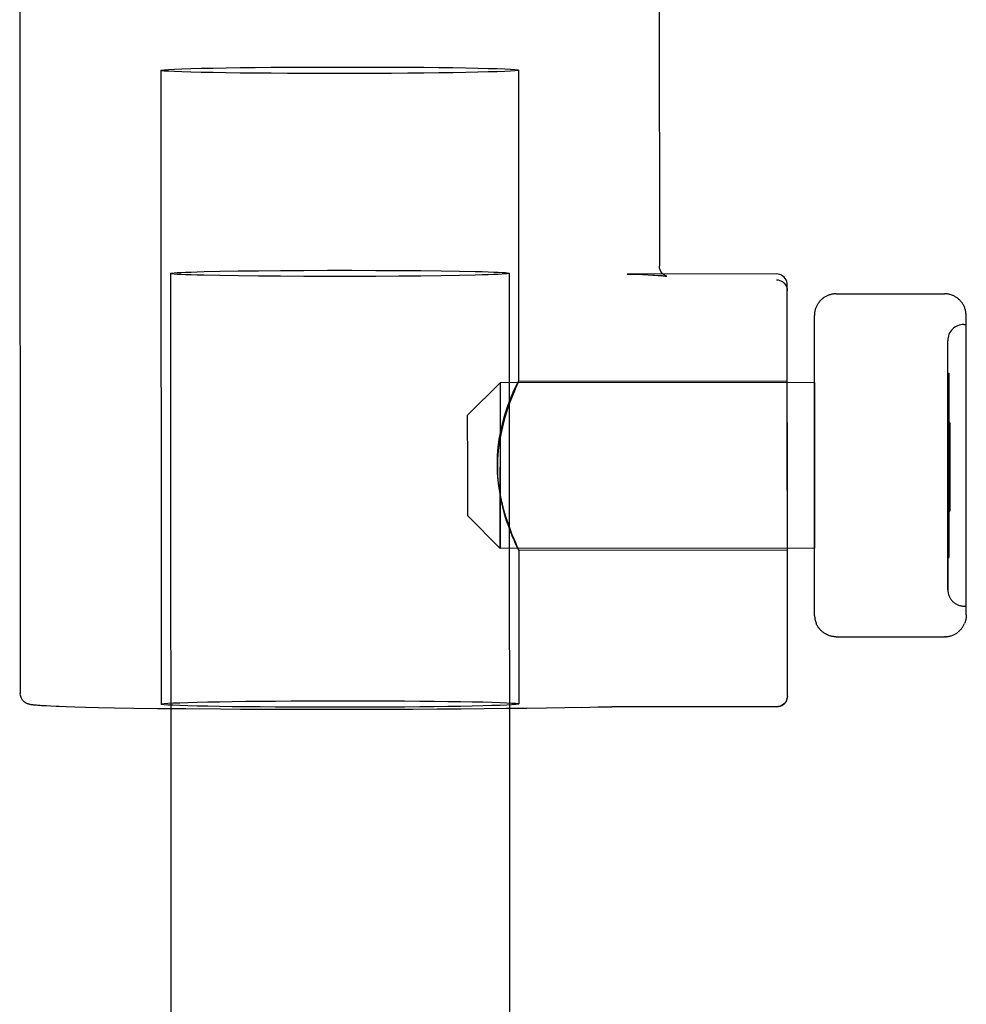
# Model space of a CAD drawing. Header units: inches. Extents: x 0 to 224, y 0 to 145.
# Tile 21 of 125: x 66.419 to 67.293, y 83.799 to 84.707. Entities that reach past the tile are written whole.
import ezdxf

# ---------------------------------------------------------------- set-up
doc = ezdxf.new("R2010")
doc.units = ezdxf.units.IN
doc.header["$LTSCALE"] = 12.302632
doc.header["$MEASUREMENT"] = 0
doc.linetypes.add('HIDDEN', pattern=[0.2, 0.1, -0.1])
doc.layers.add('02___PRT_ALL_AXES', color=7, linetype='CONTINUOUS')
doc.layers.add('DEFAULT_2', color=8, linetype='HIDDEN')

msp = doc.modelspace()

# ---------------------------------------------------------------- linework, layer by layer
at = {"layer": '02___PRT_ALL_AXES', "color": 8, "linetype": 'HIDDEN'}
for p, q in [((66.41932, 84.85255), (66.41984, 84.08568)), ((67.00932, 84.85295), (67.00957, 84.48001)), ((67.29061, 84.42623), (67.29261, 84.42624)), ((67.2927, 84.2986), (67.29261, 84.42624)), ((67.27577, 84.18123), (67.27562, 84.41122)), ((67.2757, 84.29832), (67.27562, 84.41118)), ((67.15264, 84.37264), (66.86264, 84.37244)), ((66.87959, 84.37396), (67.12764, 84.37412)), ((67.1277, 84.29755), (67.12764, 84.37412)), ((67.15264, 84.37264), (67.1527, 84.29754)), ((67.12775, 84.21812), (67.1277, 84.29755)), ((67.1527, 84.29754), (67.15275, 84.21964)), ((67.2757, 84.29413), (67.27577, 84.18127)), ((67.29278, 84.16624), (67.2927, 84.2986)), ((67.15275, 84.21964), (66.86275, 84.21944)), ((66.87969, 84.21796), (67.12775, 84.21812)), ((67.29078, 84.16623), (67.29278, 84.16624))]:
    msp.add_line(p, q, dxfattribs=at)
for points in [[(66.8601, 84.29736), (66.86031, 84.30517), (66.8609, 84.31278), (66.86188, 84.32023), (66.86317, 84.32741), (66.86471, 84.33421), (66.86643, 84.34061), (66.86826, 84.34656), (66.87014, 84.35202), (66.87199, 84.35696), (66.87376, 84.36135), (66.8754, 84.36518), (66.87685, 84.36838), (66.87805, 84.37091), (66.87893, 84.37271), (66.87946, 84.37371), (66.87964, 84.37396)], [(66.87964, 84.37394), (66.87948, 84.37346), (66.87896, 84.37222), (66.87809, 84.37017), (66.87689, 84.36738), (66.87544, 84.36392), (66.87379, 84.35983), (66.87201, 84.35519), (66.87014, 84.35002), (66.86826, 84.34435), (66.86642, 84.33822), (66.8647, 84.33166), (66.86316, 84.32472), (66.86187, 84.31744), (66.8609, 84.30993), (66.8603, 84.3023), (66.8601, 84.29452)], [(66.87975, 84.21797), (66.87958, 84.21846), (66.87906, 84.21971), (66.87818, 84.22177), (66.87698, 84.22456), (66.87552, 84.22802), (66.87386, 84.23211), (66.87207, 84.23674), (66.87021, 84.24191), (66.86832, 84.24758), (66.86647, 84.25371), (66.86474, 84.26026), (66.86319, 84.26719), (66.8619, 84.27446), (66.86092, 84.28197), (66.86031, 84.28959), (66.8601, 84.29736)], [(66.8601, 84.29452), (66.86032, 84.28673), (66.86092, 84.27913), (66.86191, 84.27168), (66.86321, 84.2645), (66.86476, 84.25769), (66.86649, 84.25129), (66.86833, 84.24534), (66.87022, 84.23987), (66.87207, 84.23493), (66.87386, 84.23054), (66.8755, 84.22671), (66.87695, 84.22351), (66.87816, 84.22099), (66.87904, 84.21919), (66.87957, 84.2182), (66.87974, 84.21796)]]:
    msp.add_lwpolyline(points, dxfattribs=at)
for centre, start, end in [((67.29062, 84.41123), 90.03877, 180.03877), ((67.29077, 84.18123), 180.03877, 270.03877)]:
    msp.add_arc(centre, 0.015, start, end, dxfattribs=at)
at = {"layer": 'DEFAULT_2', "color": 8, "linetype": 'HIDDEN'}
for p, q in [((66.54945, 84.66067), (66.54984, 84.07577)), ((66.87945, 84.6609), (66.87964, 84.37393)), ((66.58949, 84.47494), (66.60409, 84.47525)), ((66.60409, 84.47525), (66.62094, 84.47553)), ((66.62094, 84.47553), (66.63969, 84.47576)), ((66.63969, 84.47576), (66.65997, 84.47595)), ((66.65997, 84.47595), (66.68136, 84.47608)), ((66.68136, 84.47608), (66.70343, 84.47615)), ((66.70343, 84.47615), (66.72572, 84.47616)), ((66.72572, 84.47616), (66.74779, 84.47612)), ((66.74779, 84.47612), (66.76918, 84.47602)), ((66.76918, 84.47602), (66.78946, 84.47587)), ((66.78946, 84.47587), (66.80821, 84.47566)), ((66.80821, 84.47566), (66.82506, 84.4754)), ((66.55833, 84.47321), (66.57795, 55.47803)), ((66.62094, 84.47097), (66.60409, 84.47123)), ((66.63969, 84.47077), (66.62094, 84.47097)), ((66.65997, 84.47061), (66.63969, 84.47077)), ((66.68136, 84.47051), (66.65997, 84.47061)), ((66.70343, 84.47047), (66.68136, 84.47051)), ((66.72572, 84.47048), (66.70343, 84.47047)), ((66.74779, 84.47056), (66.72572, 84.47048)), ((66.76918, 84.47068), (66.74779, 84.47056)), ((66.78946, 84.47087), (66.76918, 84.47068)), ((66.80821, 84.4711), (66.78946, 84.47087)), ((66.82506, 84.47138), (66.80821, 84.4711)), ((66.83966, 84.47169), (66.82506, 84.47138)), ((66.87083, 84.47342), (66.89045, 55.47824)), ((66.97993, 84.47273), (66.97982, 84.47273)), ((66.97982, 84.47273), (66.98771, 84.47247)), ((67.11758, 84.47282), (66.97994, 84.47273)), ((66.98771, 84.47247), (66.99414, 84.47222)), ((66.99414, 84.47222), (66.99936, 84.47199)), ((67.12784, 84.08343), (67.12758, 84.46283)), ((67.16025, 84.45013), (67.1597, 84.44968)), ((67.16082, 84.45056), (67.16023, 84.45012)), ((67.1614, 84.45097), (67.1608, 84.45055)), ((67.162, 84.45136), (67.16138, 84.45096)), ((67.1626, 84.45173), (67.16197, 84.45135)), ((67.16322, 84.45208), (67.16257, 84.45171)), ((67.16385, 84.4524), (67.16319, 84.45206)), ((67.16449, 84.4527), (67.16382, 84.45238)), ((67.16514, 84.45297), (67.16445, 84.45268)), ((67.1658, 84.45323), (67.1651, 84.45295)), ((67.16647, 84.45345), (67.16575, 84.45321)), ((67.16714, 84.45366), (67.16642, 84.45344)), ((67.16782, 84.45384), (67.16709, 84.45364)), ((67.1685, 84.454), (67.16776, 84.45382)), ((67.16919, 84.45413), (67.16844, 84.45398)), ((67.16988, 84.45424), (67.16913, 84.45412)), ((67.17058, 84.45432), (67.16982, 84.45423)), ((67.17127, 84.45438), (67.17051, 84.45431)), ((67.17197, 84.45441), (67.1712, 84.45437)), ((67.17259, 84.45442), (67.17189, 84.45441)), ((67.17259, 84.45442), (67.27259, 84.45449)), ((67.15308, 84.43868), (67.15292, 84.43791)), ((67.15325, 84.43939), (67.15307, 84.43863)), ((67.15345, 84.4401), (67.15324, 84.43935)), ((67.15367, 84.44079), (67.15344, 84.44006)), ((67.15392, 84.44148), (67.15366, 84.44076)), ((67.15419, 84.44216), (67.1539, 84.44146)), ((67.15262, 84.43504), (67.1526, 84.43432)), ((67.15279, 84.15797), (67.1526, 84.43432)), ((67.15266, 84.43577), (67.15261, 84.43497)), ((67.15272, 84.4365), (67.15265, 84.43571)), ((67.15281, 84.43723), (67.15271, 84.43644)), ((67.15293, 84.43796), (67.15281, 84.43718)), ((67.29279, 84.15807), (67.2926, 84.4344)), ((67.2757, 84.29777), (67.27564, 84.38122)), ((67.27564, 84.38122), (67.27664, 84.38122)), ((67.27575, 84.21122), (67.27564, 84.37972)), ((67.27564, 84.37972), (67.27664, 84.37972)), ((67.27664, 84.38122), (67.27675, 84.21272)), ((67.27664, 84.37972), (67.2767, 84.29775)), ((66.83266, 84.34242), (66.86264, 84.37244)), ((66.86264, 84.37244), (66.86275, 84.21944)), ((66.86264, 84.37244), (66.8627, 84.29734)), ((66.8327, 84.29508), (66.83266, 84.34242)), ((67.27567, 84.32875), (67.27567, 84.33535)), ((67.27767, 84.33535), (67.27567, 84.33535)), ((67.27767, 84.33358), (67.27567, 84.33358)), ((67.27569, 84.30466), (67.27567, 84.33052)), ((67.27767, 84.33031), (67.27567, 84.33031)), ((67.27568, 84.32454), (67.27567, 84.3303)), ((67.27767, 84.33535), (67.27769, 84.29859)), ((67.27767, 84.32854), (67.27567, 84.32853)), ((67.27568, 84.31389), (67.27568, 84.32631)), ((67.27569, 84.29893), (67.27568, 84.31726)), ((67.27569, 84.30099), (67.27569, 84.30643)), ((67.27569, 84.30276), (67.27769, 84.30276)), ((67.27769, 84.30646), (67.27769, 84.30099)), ((66.83273, 84.24942), (66.8327, 84.29508)), ((66.86275, 84.21944), (66.8627, 84.29455)), ((67.27569, 84.30099), (67.27769, 84.30099)), ((67.2757, 84.29114), (67.27569, 84.30071)), ((67.27569, 84.30071), (67.27769, 84.30071)), ((67.27569, 84.30036), (67.27769, 84.30036)), ((67.27569, 84.29893), (67.27769, 84.29894)), ((67.27569, 84.29858), (67.27769, 84.29859)), ((67.27769, 84.29825), (67.27569, 84.29824)), ((67.2757, 84.29035), (67.27569, 84.29824)), ((67.27769, 84.29647), (67.27569, 84.29647)), ((67.2757, 84.2947), (67.27575, 84.21272)), ((67.2767, 84.29468), (67.27675, 84.21122)), ((67.27769, 84.30036), (67.2777, 84.28988)), ((67.27769, 84.29825), (67.27772, 84.25375)), ((67.27572, 84.26158), (67.2757, 84.29291)), ((67.27572, 84.25669), (67.2757, 84.29213)), ((67.27572, 84.2664), (67.27571, 84.26839)), ((67.27771, 84.26839), (67.27571, 84.26839)), ((67.27572, 84.25879), (67.27572, 84.26562)), ((67.27572, 84.26056), (67.27772, 84.26057)), ((67.27572, 84.25879), (67.27772, 84.25879)), ((66.83273, 84.24942), (66.86275, 84.21944)), ((67.27572, 84.25552), (67.27772, 84.25552)), ((67.27572, 84.25459), (67.27772, 84.25459)), ((67.27572, 84.25375), (67.27772, 84.25375)), ((66.87975, 84.21798), (66.87984, 84.07599)), ((67.27575, 84.21272), (67.27675, 84.21272)), ((67.27575, 84.21122), (67.27675, 84.21122)), ((67.1528, 84.15743), (67.15279, 84.15797)), ((67.1528, 84.15724), (67.1528, 84.15743)), ((67.1528, 84.15731), (67.15284, 84.15651)), ((67.29278, 84.15741), (67.29274, 84.1566)), ((67.29279, 84.15806), (67.29278, 84.1575)), ((67.29278, 84.1575), (67.29278, 84.15734)), ((67.15284, 84.15657), (67.15291, 84.15578)), ((67.1529, 84.15583), (67.153, 84.15505)), ((67.153, 84.1551), (67.15312, 84.15432)), ((67.15312, 84.15437), (67.15327, 84.1536)), ((67.15326, 84.15364), (67.15344, 84.15289)), ((67.15343, 84.15292), (67.15364, 84.15219)), ((67.15363, 84.15221), (67.15386, 84.15149)), ((67.15385, 84.15151), (67.15411, 84.1508)), ((67.1541, 84.15082), (67.15437, 84.15014)), ((67.29149, 84.15092), (67.2912, 84.15022)), ((67.29173, 84.15161), (67.29148, 84.15089)), ((67.29196, 84.15232), (67.29172, 84.15158)), ((67.29215, 84.15303), (67.29194, 84.15228)), ((67.29232, 84.15374), (67.29214, 84.15299)), ((67.29247, 84.15447), (67.29231, 84.1537)), ((67.29258, 84.1552), (67.29246, 84.15442)), ((67.29268, 84.15593), (67.29258, 84.15514)), ((67.29274, 84.15667), (67.29267, 84.15587)), ((67.16046, 84.14216), (67.15989, 84.14263)), ((67.16103, 84.14173), (67.16044, 84.14218)), ((67.16161, 84.14132), (67.161, 84.14175)), ((67.16221, 84.14093), (67.16158, 84.14134)), ((67.16282, 84.14056), (67.16218, 84.14095)), ((67.16344, 84.14022), (67.16278, 84.14058)), ((67.16407, 84.1399), (67.1634, 84.14024)), ((67.16471, 84.1396), (67.16403, 84.13992)), ((67.16536, 84.13932), (67.16466, 84.13962)), ((67.16601, 84.13907), (67.16531, 84.13934)), ((67.16668, 84.13884), (67.16597, 84.13909)), ((67.16735, 84.13864), (67.16663, 84.13886)), ((67.16803, 84.13846), (67.1673, 84.13866)), ((67.27758, 84.13854), (67.27831, 84.13873)), ((67.27826, 84.13872), (67.27897, 84.13894)), ((67.27893, 84.13892), (67.27964, 84.13917)), ((67.27959, 84.13915), (67.28029, 84.13942)), ((67.28025, 84.1394), (67.28094, 84.1397)), ((67.2809, 84.13968), (67.28157, 84.14)), ((67.28154, 84.13998), (67.2822, 84.14032)), ((67.28217, 84.1403), (67.28282, 84.14066)), ((67.28279, 84.14065), (67.28342, 84.14103)), ((67.2834, 84.14101), (67.28401, 84.14142)), ((67.28399, 84.1414), (67.28459, 84.14183)), ((67.28458, 84.14182), (67.28514, 84.14225)), ((67.16872, 84.13831), (67.16797, 84.13848)), ((67.16941, 84.13817), (67.16865, 84.13832)), ((67.1701, 84.13807), (67.16934, 84.13819)), ((67.17079, 84.13798), (67.17003, 84.13808)), ((67.17149, 84.13793), (67.17072, 84.13799)), ((67.17219, 84.13789), (67.17141, 84.13793)), ((67.1728, 84.13788), (67.17211, 84.1379)), ((67.1728, 84.13788), (67.2728, 84.13795)), ((67.2735, 84.13797), (67.2728, 84.13795)), ((67.27342, 84.13796), (67.27419, 84.138)), ((67.27412, 84.138), (67.27488, 84.13806)), ((67.27482, 84.13806), (67.27558, 84.13815)), ((67.27551, 84.13814), (67.27626, 84.13826)), ((67.2762, 84.13825), (67.27695, 84.13839)), ((67.27689, 84.13838), (67.27763, 84.13855)), ((67.12674, 84.07887), (67.12592, 84.07752)), ((67.12673, 84.07884), (67.12735, 84.08032)), ((67.12733, 84.08028), (67.12771, 84.08185)), ((67.12771, 84.08183), (67.12782, 84.08278)), ((67.12784, 84.08342), (67.12782, 84.08278)), ((66.448, 84.07386), (66.44401, 84.07406)), ((66.45287, 84.07365), (66.448, 84.07386)), ((66.47032, 84.07304), (66.46228, 84.0733)), ((66.48013, 84.07277), (66.47032, 84.07304)), ((66.4921, 84.07249), (66.48013, 84.07277)), ((66.5067, 84.07219), (66.4921, 84.07249)), ((66.5245, 84.07188), (66.5067, 84.07219)), ((66.5462, 84.07158), (66.5245, 84.07188)), ((66.5726, 84.07128), (66.5462, 84.07158)), ((66.60465, 84.07101), (66.5726, 84.07128)), ((66.9378, 84.07279), (66.95313, 84.07318)), ((66.95313, 84.07318), (66.95662, 84.07324)), ((66.95662, 84.07324), (66.96089, 84.07329)), ((66.96089, 84.07329), (66.96562, 84.07331)), ((67.11784, 84.07342), (66.96562, 84.07331))]:
    msp.add_line(p, q, dxfattribs=at)
for points in [[(66.54945, 84.66067), (66.55025, 84.66097), (66.55262, 84.66126), (66.55656, 84.66155), (66.56201, 84.66183), (66.56894, 84.6621), (66.57726, 84.66236), (66.58691, 84.66261), (66.59778, 84.66283), (66.60978, 84.66304), (66.62278, 84.66322), (66.63667, 84.66338), (66.65131, 84.66352), (66.66655, 84.66363), (66.68226, 84.66371), (66.6982, 84.66377), (66.71445, 84.66379)], [(66.71445, 84.65778), (66.6982, 84.65778), (66.68226, 84.65781), (66.66655, 84.65787), (66.65131, 84.65796), (66.63667, 84.65808), (66.62278, 84.65822), (66.60978, 84.65839), (66.59778, 84.65858), (66.58691, 84.65879), (66.57726, 84.65902), (66.56894, 84.65927), (66.56201, 84.65953), (66.55656, 84.6598), (66.55262, 84.66009), (66.55025, 84.66038), (66.54945, 84.66067)], [(66.71445, 84.66379), (66.7307, 84.66379), (66.74664, 84.66375), (66.76234, 84.66369), (66.77759, 84.6636), (66.79223, 84.66349), (66.80612, 84.66335), (66.81912, 84.66318), (66.83112, 84.66299), (66.84199, 84.66278), (66.85164, 84.66255), (66.85996, 84.6623), (66.86689, 84.66204), (66.87234, 84.66176), (66.87628, 84.66148), (66.87865, 84.66119), (66.87945, 84.6609)], [(66.87945, 84.6609), (66.87865, 84.6606), (66.87628, 84.66031), (66.87234, 84.66002), (66.86689, 84.65974), (66.85996, 84.65946), (66.85164, 84.65921), (66.84199, 84.65896), (66.83112, 84.65874), (66.81912, 84.65853), (66.80612, 84.65835), (66.79223, 84.65818), (66.77759, 84.65805), (66.76234, 84.65794), (66.74664, 84.65786), (66.7307, 84.6578), (66.71445, 84.65778)], [(66.55833, 84.47321), (66.55873, 84.47341), (66.55992, 84.47362), (66.5619, 84.47382), (66.56465, 84.47402), (66.56818, 84.47421), (66.57245, 84.4744), (66.57744, 84.47459), (66.58313, 84.47477), (66.58949, 84.47494)], [(66.82506, 84.4754), (66.83966, 84.47511), (66.84602, 84.47494), (66.85171, 84.47477), (66.85671, 84.47459), (66.86097, 84.47441), (66.8645, 84.47422), (66.86725, 84.47402), (66.86924, 84.47382), (66.87042, 84.47362), (66.87083, 84.47342)], [(67.01626, 84.47074), (67.01628, 84.47073), (67.01637, 84.47071), (67.01638, 84.47071), (67.0163, 84.47073), (67.01613, 84.47078), (67.01585, 84.47087), (67.01545, 84.47103), (67.0149, 84.47128), (67.01421, 84.47166), (67.01341, 84.47221), (67.01255, 84.47295), (67.01169, 84.47391), (67.01088, 84.4751), (67.01021, 84.47652), (67.00975, 84.47817), (67.00957, 84.48001)], [(66.60409, 84.47123), (66.58949, 84.47152), (66.58313, 84.47169), (66.57744, 84.47186), (66.57245, 84.47204), (66.56818, 84.47222), (66.56465, 84.47241), (66.5619, 84.47261), (66.55992, 84.47281), (66.55873, 84.47301), (66.55833, 84.47321)], [(66.87083, 84.47342), (66.87042, 84.47322), (66.86924, 84.47301), (66.86725, 84.47281), (66.8645, 84.47261), (66.86097, 84.47242), (66.85671, 84.47223), (66.85171, 84.47204), (66.84602, 84.47186), (66.83966, 84.47169)], [(66.99936, 84.47199), (67.00357, 84.47177), (67.00536, 84.47167)], [(67.00536, 84.47167), (67.00839, 84.47148), (67.00967, 84.47139), (67.01079, 84.47131), (67.01179, 84.47123), (67.01267, 84.47115), (67.01344, 84.47108), (67.01411, 84.47102), (67.01468, 84.47095), (67.01516, 84.47089), (67.01556, 84.47084), (67.01588, 84.4708), (67.01612, 84.47076), (67.01626, 84.47074)], [(67.12758, 84.46283), (67.12747, 84.46436), (67.12711, 84.46586), (67.12653, 84.4673), (67.12573, 84.46863), (67.12472, 84.46983), (67.12353, 84.47086), (67.12219, 84.4717), (67.12072, 84.47232), (67.11917, 84.4727), (67.11758, 84.47282)], [(67.11758, 84.46735), (67.11915, 84.46723), (67.12068, 84.46686), (67.12214, 84.46626), (67.12348, 84.46543), (67.12468, 84.4644), (67.1257, 84.46319), (67.12652, 84.46185), (67.12711, 84.4604), (67.12747, 84.45889), (67.12758, 84.45736)], [(67.15968, 84.44966), (67.15915, 84.44919), (67.15863, 84.4487), (67.15812, 84.44819), (67.15764, 84.44766), (67.15717, 84.44711), (67.15673, 84.44655), (67.1563, 84.44596)], [(67.2926, 84.4344), (67.29259, 84.43507), (67.29255, 84.43581), (67.29249, 84.43654), (67.2924, 84.43728), (67.29228, 84.43801), (67.29213, 84.43873), (67.29196, 84.43945), (67.29176, 84.44016), (67.29154, 84.44086), (67.29129, 84.44155), (67.29102, 84.44224), (67.29072, 84.44291), (67.2904, 84.44357), (67.29005, 84.44421), (67.28969, 84.44484), (67.2893, 84.44546), (67.28889, 84.44606), (67.28846, 84.44664), (67.28801, 84.44721), (67.28754, 84.44776), (67.28705, 84.44829), (67.28654, 84.4488), (67.28602, 84.4493), (67.28548, 84.44977), (67.28493, 84.45022), (67.28436, 84.45065), (67.28378, 84.45106), (67.28318, 84.45145), (67.28257, 84.45182), (67.28195, 84.45216), (67.28132, 84.45248), (67.28068, 84.45278), (67.28003, 84.45305), (67.27937, 84.4533), (67.27871, 84.45353), (67.27803, 84.45374), (67.27736, 84.45392), (67.27667, 84.45407), (67.27598, 84.4542), (67.27529, 84.45431), (67.2746, 84.45439), (67.2739, 84.45445), (67.2732, 84.45448), (67.27259, 84.45449)], [(67.15718, 84.44712), (67.15673, 84.44655), (67.1563, 84.44596), (67.15589, 84.44536), (67.1555, 84.44475), (67.15514, 84.44411), (67.15479, 84.44347), (67.15447, 84.44281), (67.15418, 84.44214)], [(67.1565, 84.14632), (67.15609, 84.14692), (67.15571, 84.14753), (67.15534, 84.14816), (67.155, 84.1488), (67.15468, 84.14946), (67.15438, 84.15012)], [(67.28775, 84.14471), (67.28822, 84.14526), (67.28867, 84.14583), (67.2891, 84.14642), (67.2895, 84.14702), (67.28989, 84.14763), (67.29026, 84.14827), (67.2906, 84.14891), (67.29092, 84.14957), (67.29121, 84.15024)], [(67.15609, 84.14692), (67.1565, 84.14632), (67.15693, 84.14574), (67.15738, 84.14517), (67.15785, 84.14462), (67.15834, 84.14409), (67.15884, 84.14358), (67.15937, 84.14308), (67.1599, 84.14261)], [(67.28822, 84.14527), (67.28775, 84.14472), (67.28727, 84.14419), (67.28676, 84.14368), (67.28625, 84.14319), (67.28571, 84.14271), (67.28516, 84.14226)], [(66.44401, 84.07406), (66.44075, 84.07425), (66.43935, 84.07434), (66.43809, 84.07443), (66.43694, 84.07451), (66.43591, 84.07459), (66.43497, 84.07467), (66.43412, 84.07475), (66.43334, 84.07482), (66.43264, 84.07489), (66.432, 84.07497), (66.43141, 84.07504), (66.43086, 84.07511), (66.43035, 84.07518), (66.42987, 84.07526), (66.42942, 84.07534), (66.42897, 84.07543), (66.42854, 84.07552), (66.42809, 84.07563), (66.42762, 84.07575), (66.42713, 84.07591), (66.4266, 84.07609), (66.42605, 84.07632), (66.4254, 84.07663), (66.42461, 84.07708), (66.42374, 84.0777), (66.42282, 84.07851), (66.42194, 84.07952), (66.42118, 84.08066), (66.42053, 84.08202), (66.42003, 84.08371), (66.41984, 84.08568)], [(66.54985, 84.07577), (66.55055, 84.07605), (66.55266, 84.07632), (66.55614, 84.0766), (66.56099, 84.07686), (66.56714, 84.07712), (66.57456, 84.07737), (66.58317, 84.0776), (66.59291, 84.07782), (66.60368, 84.07803), (66.61541, 84.07821), (66.62798, 84.07838), (66.6413, 84.07852), (66.65524, 84.07864), (66.66969, 84.07874), (66.68453, 84.07882), (66.69956, 84.07886), (66.71484, 84.07889)], [(66.71484, 84.07287), (66.69956, 84.07288), (66.68453, 84.0729), (66.66969, 84.07296), (66.65524, 84.07304), (66.6413, 84.07314), (66.62798, 84.07327), (66.61541, 84.07341), (66.60368, 84.07358), (66.59291, 84.07377), (66.58317, 84.07398), (66.57456, 84.0742), (66.56714, 84.07444), (66.56099, 84.07469), (66.55614, 84.07495), (66.55266, 84.07522), (66.55055, 84.07549), (66.54985, 84.07577)], [(66.71484, 84.07889), (66.73013, 84.07889), (66.74516, 84.07886), (66.76, 84.0788), (66.77445, 84.07873), (66.78839, 84.07862), (66.80171, 84.0785), (66.81428, 84.07835), (66.826, 84.07818), (66.83678, 84.07799), (66.84652, 84.07778), (66.85513, 84.07756), (66.86255, 84.07732), (66.8687, 84.07707), (66.87355, 84.07681), (66.87703, 84.07654), (66.87914, 84.07627), (66.87984, 84.07599)], [(66.87984, 84.07599), (66.87914, 84.07571), (66.87703, 84.07544), (66.87355, 84.07517), (66.8687, 84.0749), (66.86255, 84.07464), (66.85513, 84.07439), (66.84652, 84.07416), (66.83678, 84.07394), (66.826, 84.07373), (66.81428, 84.07355), (66.80171, 84.07338), (66.78839, 84.07324), (66.77445, 84.07312), (66.76, 84.07302), (66.74516, 84.07295), (66.73013, 84.0729), (66.71484, 84.07287)], [(67.12591, 84.07752), (67.12488, 84.07632), (67.12367, 84.0753), (67.12233, 84.07449), (67.12088, 84.07389), (67.11938, 84.07354), (67.11784, 84.07342)], [(67.11784, 84.07342), (67.11948, 84.07355), (67.12101, 84.07393), (67.12245, 84.07454), (67.12377, 84.07537), (67.12492, 84.07636)], [(66.46228, 84.0733), (66.4557, 84.07353), (66.45287, 84.07365)], [(66.9378, 84.07279), (66.92235, 84.07246), (66.90551, 84.07215), (66.88739, 84.07186), (66.8681, 84.0716), (66.84779, 84.07137), (66.82658, 84.07118), (66.80462, 84.07101), (66.78205, 84.07088), (66.75903, 84.07078), (66.73571, 84.07071), (66.71225, 84.07068), (66.68862, 84.07069), (66.66555, 84.07073), (66.6436, 84.0708), (66.62312, 84.0709), (66.60465, 84.07101)]]:
    msp.add_lwpolyline(points, dxfattribs=at)

doc.saveas('drawing.dxf')
